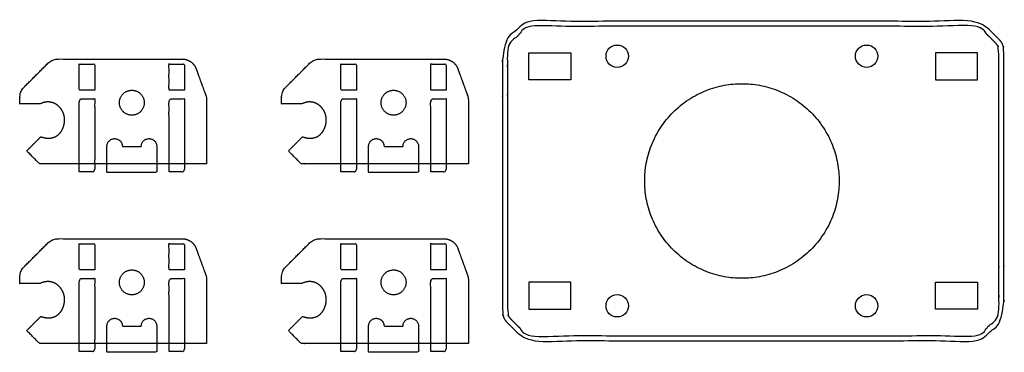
# Model space of a CAD drawing. Header units: millimetres. Extents: x -2435 to 1775, y -250 to 1540.
# Tile 38 of 60: x -1166 to -969, y 492 to 559. Entities that reach past the tile are written whole.
import ezdxf

# ---------------------------------------------------------------- set-up
doc = ezdxf.new("R2010")
doc.units = ezdxf.units.MM
doc.header["$MEASUREMENT"] = 0
doc.layers.add('Work layer', color=254, linetype='Continuous', true_color=0xdddddd)

msp = doc.modelspace()

# ---------------------------------------------------------------- linework, layer by layer
at = {"layer": 'Work layer'}
for points in [[(-1055.673, 546.946), (-1064.073, 546.946), (-1064.073, 552.346), (-1055.673, 552.346)], [(-982.573, 546.946), (-974.173, 546.946), (-974.173, 552.346), (-982.573, 552.346)], [(-1055.673, 506.346), (-1064.073, 506.346), (-1064.073, 500.946), (-1055.673, 500.946)], [(-982.573, 506.346), (-974.173, 506.346), (-974.173, 500.946), (-982.573, 500.946)]]:
    msp.add_lwpolyline(points, close=True, dxfattribs=at)
for centre in [(-1046.373, 551.646), (-996.373, 551.646), (-1046.373, 501.646), (-996.373, 501.646)]:
    msp.add_circle(centre, 2.25, dxfattribs=at)
for points, weights, degree, knots in [([(-1068.495, 498.353), (-1069.373, 499.232), (-1069.373, 500.475), (-1069.373, 526.646), (-1069.373, 552.818), (-1069.373, 554.06), (-1068.495, 554.939), (-1067.081, 556.353), (-1065.666, 557.767), (-1064.788, 558.646), (-1063.545, 558.646), (-1019.123, 558.646), (-974.702, 558.646), (-973.459, 558.646), (-972.581, 557.767), (-971.166, 556.353), (-969.752, 554.939), (-968.873, 554.06), (-968.873, 552.818), (-968.873, 526.646), (-968.873, 500.475), (-968.873, 499.232), (-969.752, 498.353), (-971.166, 496.939), (-972.581, 495.525), (-973.459, 494.646), (-974.702, 494.646), (-1019.123, 494.646), (-1063.545, 494.646), (-1064.788, 494.646), (-1065.666, 495.525), (-1067.081, 496.939), (-1068.495, 498.353)], [1, 0.923879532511, 1, 1, 1, 0.923879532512, 1, 1, 1, 0.923879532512, 1, 1, 1, 0.923879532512, 1, 1, 1, 0.923879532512, 1, 1, 1, 0.923879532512, 1, 1, 1, 0.923879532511, 1, 1, 1, 0.923879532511, 1, 1, 1], 2, [0, 0, 0, 3.1724924, 3.1724924, 64.5559497, 64.5559497, 67.7284421, 67.7284421, 75.8071277, 75.8071277, 78.9796201, 78.9796201, 144.2182988, 144.2182988, 147.3907912, 147.3907912, 155.4694768, 155.4694768, 158.6419692, 158.6419692, 220.0254265, 220.0254265, 223.1979189, 223.1979189, 231.2766045, 231.2766045, 234.4490969, 234.4490969, 299.6877756, 299.6877756, 302.860268, 302.860268, 310.9389536, 310.9389536, 310.9389536]), ([(-1067.788, 499.06), (-1068.373, 499.646), (-1068.373, 500.475), (-1068.373, 526.646), (-1068.373, 552.818), (-1068.373, 553.646), (-1067.788, 554.232), (-1066.373, 555.646), (-1064.959, 557.06), (-1064.373, 557.646), (-1063.545, 557.646), (-1019.123, 557.646), (-974.702, 557.646), (-973.873, 557.646), (-973.288, 557.06), (-971.873, 555.646), (-970.459, 554.232), (-969.873, 553.646), (-969.873, 552.818), (-969.873, 526.646), (-969.873, 500.475), (-969.873, 499.646), (-970.459, 499.06), (-971.873, 497.646), (-973.288, 496.232), (-973.873, 495.646), (-974.702, 495.646), (-1019.123, 495.646), (-1063.545, 495.646), (-1064.373, 495.646), (-1064.959, 496.232), (-1066.373, 497.646), (-1067.788, 499.06)], [1, 0.923879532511, 1, 1, 1, 0.923879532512, 1, 1, 1, 0.923879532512, 1, 1, 1, 0.923879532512, 1, 1, 1, 0.923879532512, 1, 1, 1, 0.923879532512, 1, 1, 1, 0.923879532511, 1, 1, 1, 0.923879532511, 1, 1, 1], 2, [0, 0, 0, 1.5707963, 1.5707963, 31.9635906, 31.9635906, 33.534387, 33.534387, 37.534387, 37.534387, 39.1051833, 39.1051833, 71.4068136, 71.4068136, 72.9776099, 72.9776099, 76.9776099, 76.9776099, 78.5484062, 78.5484062, 108.9412005, 108.9412005, 110.5119969, 110.5119969, 114.5119969, 114.5119969, 116.0827932, 116.0827932, 148.3844235, 148.3844235, 149.9552198, 149.9552198, 153.9552198, 153.9552198, 153.9552198]), ([(-1128.866, 543.83), (-1129.276, 544.956), (-1129.686, 546.082), (-1130.096, 547.209), (-1130.327, 547.843), (-1130.558, 548.477), (-1130.789, 549.111), (-1131.235, 550.337), (-1132.303, 551.085), (-1133.608, 551.085), (-1141.875, 551.085), (-1150.142, 551.085), (-1158.41, 551.085), (-1159.216, 551.085), (-1159.961, 550.777), (-1160.531, 550.206), (-1162.112, 548.626), (-1163.693, 547.045), (-1165.274, 545.464), (-1165.844, 544.894), (-1166.152, 544.149), (-1166.152, 543.342), (-1166.152, 542.923), (-1166.152, 542.504), (-1166.152, 542.085), (-1164.819, 542.085), (-1163.486, 542.085), (-1162.152, 542.085), (-1160.206, 543.012), (-1158.704, 542.202), (-1157.889, 541.088), (-1157.075, 539.973), (-1156.949, 538.555), (-1157.514, 537.225), (-1158.078, 535.895), (-1159.333, 534.654), (-1161.938, 535.499), (-1162.881, 534.557), (-1163.824, 533.614), (-1164.766, 532.671), (-1163.905, 531.809), (-1163.043, 530.947), (-1162.181, 530.085), (-1152.499, 530.085), (-1142.817, 530.085), (-1133.136, 530.085), (-1131.652, 530.085), (-1130.169, 530.085), (-1128.686, 530.085), (-1128.686, 534.325), (-1128.686, 538.564), (-1128.686, 542.804), (-1128.686, 543.154), (-1128.746, 543.5), (-1128.866, 543.83)], [1, 1, 1, 1, 1, 1, 1, 0.879434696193, 0.879434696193, 1, 1, 1, 1, 0.949253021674, 0.949253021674, 1, 1, 1, 1, 0.949253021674, 0.949253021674, 1, 1, 1, 1, 1, 1, 1, 1, 1, 1, 1, 1, 1, 1, 1, 1, 1, 1, 1, 1, 1, 1, 1, 1, 1, 1, 1, 1, 1, 1, 1, 0.989871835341, 0.989871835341, 1], 3, [354.4896607, 354.4896607, 354.4896607, 354.4896607, 356.7452635, 356.7452635, 356.7452635, 358.0150626, 358.0150626, 358.0150626, 361.6802541, 361.6802541, 361.6802541, 373.8646438, 373.8646438, 373.8646438, 376.2208383, 376.2208383, 376.2208383, 382.9279451, 382.9279451, 382.9279451, 385.2841396, 385.2841396, 385.2841396, 385.7870833, 385.7870833, 385.7870833, 391.4439376, 391.4439376, 391.4439376, 399.4913599, 399.4913599, 399.4913599, 407.5387823, 407.5387823, 407.5387823, 415.5862046, 415.5862046, 415.5862046, 419.5862046, 419.5862046, 419.5862046, 420.1823902, 420.1823902, 420.1823902, 444.8706615, 444.8706615, 444.8706615, 449.3206615, 449.3206615, 449.3206615, 462.0391579, 462.0391579, 462.0391579, 463.0863555, 463.0863555, 463.0863555, 463.0863555]), ([(-1076.4, 543.83), (-1076.81, 544.956), (-1077.22, 546.082), (-1077.63, 547.209), (-1077.861, 547.843), (-1078.091, 548.477), (-1078.322, 549.111), (-1078.768, 550.337), (-1079.837, 551.085), (-1081.141, 551.085), (-1089.408, 551.085), (-1097.676, 551.085), (-1105.943, 551.085), (-1106.749, 551.085), (-1107.494, 550.777), (-1108.064, 550.206), (-1109.645, 548.626), (-1111.226, 547.045), (-1112.807, 545.464), (-1113.377, 544.894), (-1113.686, 544.149), (-1113.686, 543.342), (-1113.686, 542.923), (-1113.686, 542.504), (-1113.686, 542.085), (-1112.352, 542.085), (-1111.019, 542.085), (-1109.686, 542.085), (-1107.739, 543.012), (-1106.237, 542.202), (-1105.423, 541.088), (-1104.608, 539.973), (-1104.482, 538.555), (-1105.047, 537.225), (-1105.611, 535.895), (-1106.866, 534.654), (-1109.471, 535.499), (-1110.414, 534.557), (-1111.357, 533.614), (-1112.3, 532.671), (-1111.438, 531.809), (-1110.576, 530.947), (-1109.714, 530.085), (-1100.032, 530.085), (-1090.351, 530.085), (-1080.669, 530.085), (-1079.186, 530.085), (-1077.702, 530.085), (-1076.219, 530.085), (-1076.219, 534.325), (-1076.219, 538.564), (-1076.219, 542.804), (-1076.219, 543.154), (-1076.28, 543.5), (-1076.4, 543.83)], [1, 1, 1, 1, 1, 1, 1, 0.879434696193, 0.879434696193, 1, 1, 1, 1, 0.949253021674, 0.949253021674, 1, 1, 1, 1, 0.949253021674, 0.949253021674, 1, 1, 1, 1, 1, 1, 1, 1, 1, 1, 1, 1, 1, 1, 1, 1, 1, 1, 1, 1, 1, 1, 1, 1, 1, 1, 1, 1, 1, 1, 1, 0.989871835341, 0.989871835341, 1], 3, [354.4896607, 354.4896607, 354.4896607, 354.4896607, 356.7452635, 356.7452635, 356.7452635, 358.0150626, 358.0150626, 358.0150626, 361.6802541, 361.6802541, 361.6802541, 373.8646438, 373.8646438, 373.8646438, 376.2208383, 376.2208383, 376.2208383, 382.9279451, 382.9279451, 382.9279451, 385.2841396, 385.2841396, 385.2841396, 385.7870833, 385.7870833, 385.7870833, 391.4439376, 391.4439376, 391.4439376, 399.4913599, 399.4913599, 399.4913599, 407.5387823, 407.5387823, 407.5387823, 415.5862046, 415.5862046, 415.5862046, 419.5862046, 419.5862046, 419.5862046, 420.1823902, 420.1823902, 420.1823902, 444.8706615, 444.8706615, 444.8706615, 449.3206615, 449.3206615, 449.3206615, 462.0391579, 462.0391579, 462.0391579, 463.0863555, 463.0863555, 463.0863555, 463.0863555]), ([(-1141.186, 542.335), (-1141.186, 544.835), (-1143.686, 544.835), (-1146.186, 544.835), (-1146.186, 542.335), (-1146.186, 539.835), (-1143.686, 539.835), (-1141.186, 539.835), (-1141.186, 542.335)], [1, 0.707106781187, 1, 0.707106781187, 1, 0.707106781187, 1, 0.707106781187, 1], 2, [0, 0, 0, 3.2986723, 3.2986723, 6.5973446, 6.5973446, 9.8960169, 9.8960169, 13.1946891, 13.1946891, 13.1946891]), ([(-1088.719, 542.335), (-1088.719, 544.835), (-1091.219, 544.835), (-1093.719, 544.835), (-1093.719, 542.335), (-1093.719, 539.835), (-1091.219, 539.835), (-1088.719, 539.835), (-1088.719, 542.335)], [1, 0.707106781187, 1, 0.707106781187, 1, 0.707106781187, 1, 0.707106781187, 1], 2, [0, 0, 0, 3.2986723, 3.2986723, 6.5973446, 6.5973446, 9.8960169, 9.8960169, 13.1946891, 13.1946891, 13.1946891]), ([(-1001.873, 526.646), (-1001.873, 546.146), (-1021.373, 546.146), (-1040.873, 546.146), (-1040.873, 526.646), (-1040.873, 507.146), (-1021.373, 507.146), (-1001.873, 507.146), (-1001.873, 526.646)], [1, 0.707106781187, 1, 0.707106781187, 1, 0.707106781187, 1, 0.707106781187, 1], 2, [0, 0, 0, 15.7079633, 15.7079633, 31.4159265, 31.4159265, 47.1238898, 47.1238898, 62.8318531, 62.8318531, 62.8318531]), ([(-1148.686, 530.085), (-1148.686, 529.21), (-1148.686, 528.335), (-1143.686, 528.335), (-1138.686, 528.335), (-1138.686, 530.96), (-1138.686, 533.585), (-1138.686, 535.135), (-1140.236, 535.135), (-1141.786, 535.135), (-1141.786, 533.585), (-1143.686, 533.585), (-1145.586, 533.585), (-1145.586, 535.135), (-1147.136, 535.135), (-1148.686, 535.135), (-1148.686, 533.585), (-1148.686, 531.835), (-1148.686, 530.085)], [1, 1, 1, 1, 1, 1, 1, 0.707106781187, 1, 0.707106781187, 1, 1, 1, 0.707106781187, 1, 0.707106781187, 1, 1, 1], 2, [21.75, 21.75, 21.75, 23.5, 23.5, 33.5, 33.5, 47.25, 47.25, 49.6847343, 49.6847343, 52.1194686, 52.1194686, 60.2894686, 60.2894686, 62.7242029, 62.7242029, 65.1589372, 65.1589372, 77.1589372, 77.1589372, 77.1589372]), ([(-1096.219, 530.085), (-1096.219, 529.21), (-1096.219, 528.335), (-1091.219, 528.335), (-1086.219, 528.335), (-1086.219, 530.96), (-1086.219, 533.585), (-1086.219, 535.135), (-1087.769, 535.135), (-1089.319, 535.135), (-1089.319, 533.585), (-1091.219, 533.585), (-1093.119, 533.585), (-1093.119, 535.135), (-1094.669, 535.135), (-1096.219, 535.135), (-1096.219, 533.585), (-1096.219, 531.835), (-1096.219, 530.085)], [1, 1, 1, 1, 1, 1, 1, 0.707106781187, 1, 0.707106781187, 1, 1, 1, 0.707106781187, 1, 0.707106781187, 1, 1, 1], 2, [21.75, 21.75, 21.75, 23.5, 23.5, 33.5, 33.5, 47.25, 47.25, 49.6847343, 49.6847343, 52.1194686, 52.1194686, 60.2894686, 60.2894686, 62.7242029, 62.7242029, 65.1589372, 65.1589372, 77.1589372, 77.1589372, 77.1589372]), ([(-1128.866, 507.83), (-1129.276, 508.956), (-1129.686, 510.082), (-1130.096, 511.209), (-1130.327, 511.843), (-1130.558, 512.477), (-1130.789, 513.111), (-1131.235, 514.337), (-1132.303, 515.085), (-1133.608, 515.085), (-1141.875, 515.085), (-1150.142, 515.085), (-1158.41, 515.085), (-1159.216, 515.085), (-1159.961, 514.777), (-1160.531, 514.206), (-1162.112, 512.626), (-1163.693, 511.045), (-1165.274, 509.464), (-1165.844, 508.894), (-1166.152, 508.149), (-1166.152, 507.342), (-1166.152, 506.923), (-1166.152, 506.504), (-1166.152, 506.085), (-1164.819, 506.085), (-1163.486, 506.085), (-1162.152, 506.085), (-1160.206, 507.012), (-1158.704, 506.202), (-1157.889, 505.088), (-1157.075, 503.973), (-1156.949, 502.555), (-1157.514, 501.225), (-1158.078, 499.895), (-1159.333, 498.654), (-1161.938, 499.499), (-1162.881, 498.557), (-1163.824, 497.614), (-1164.766, 496.671), (-1163.905, 495.809), (-1163.043, 494.947), (-1162.181, 494.085), (-1152.499, 494.085), (-1142.817, 494.085), (-1133.136, 494.085), (-1131.652, 494.085), (-1130.169, 494.085), (-1128.686, 494.085), (-1128.686, 498.325), (-1128.686, 502.564), (-1128.686, 506.804), (-1128.686, 507.154), (-1128.746, 507.5), (-1128.866, 507.83)], [1, 1, 1, 1, 1, 1, 1, 0.879434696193, 0.879434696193, 1, 1, 1, 1, 0.949253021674, 0.949253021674, 1, 1, 1, 1, 0.949253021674, 0.949253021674, 1, 1, 1, 1, 1, 1, 1, 1, 1, 1, 1, 1, 1, 1, 1, 1, 1, 1, 1, 1, 1, 1, 1, 1, 1, 1, 1, 1, 1, 1, 1, 0.989871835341, 0.989871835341, 1], 3, [354.4896607, 354.4896607, 354.4896607, 354.4896607, 356.7452635, 356.7452635, 356.7452635, 358.0150626, 358.0150626, 358.0150626, 361.6802541, 361.6802541, 361.6802541, 373.8646438, 373.8646438, 373.8646438, 376.2208383, 376.2208383, 376.2208383, 382.9279451, 382.9279451, 382.9279451, 385.2841396, 385.2841396, 385.2841396, 385.7870833, 385.7870833, 385.7870833, 391.4439376, 391.4439376, 391.4439376, 399.4913599, 399.4913599, 399.4913599, 407.5387823, 407.5387823, 407.5387823, 415.5862046, 415.5862046, 415.5862046, 419.5862046, 419.5862046, 419.5862046, 420.1823902, 420.1823902, 420.1823902, 444.8706615, 444.8706615, 444.8706615, 449.3206615, 449.3206615, 449.3206615, 462.0391579, 462.0391579, 462.0391579, 463.0863555, 463.0863555, 463.0863555, 463.0863555]), ([(-1076.4, 507.83), (-1076.81, 508.956), (-1077.22, 510.082), (-1077.63, 511.209), (-1077.861, 511.843), (-1078.091, 512.477), (-1078.322, 513.111), (-1078.768, 514.337), (-1079.837, 515.085), (-1081.141, 515.085), (-1089.408, 515.085), (-1097.676, 515.085), (-1105.943, 515.085), (-1106.749, 515.085), (-1107.494, 514.777), (-1108.064, 514.206), (-1109.645, 512.626), (-1111.226, 511.045), (-1112.807, 509.464), (-1113.377, 508.894), (-1113.686, 508.149), (-1113.686, 507.342), (-1113.686, 506.923), (-1113.686, 506.504), (-1113.686, 506.085), (-1112.352, 506.085), (-1111.019, 506.085), (-1109.686, 506.085), (-1107.739, 507.012), (-1106.237, 506.202), (-1105.423, 505.088), (-1104.608, 503.973), (-1104.482, 502.555), (-1105.047, 501.225), (-1105.611, 499.895), (-1106.866, 498.654), (-1109.471, 499.499), (-1110.414, 498.557), (-1111.357, 497.614), (-1112.3, 496.671), (-1111.438, 495.809), (-1110.576, 494.947), (-1109.714, 494.085), (-1100.032, 494.085), (-1090.351, 494.085), (-1080.669, 494.085), (-1079.186, 494.085), (-1077.702, 494.085), (-1076.219, 494.085), (-1076.219, 498.325), (-1076.219, 502.564), (-1076.219, 506.804), (-1076.219, 507.154), (-1076.28, 507.5), (-1076.4, 507.83)], [1, 1, 1, 1, 1, 1, 1, 0.879434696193, 0.879434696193, 1, 1, 1, 1, 0.949253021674, 0.949253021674, 1, 1, 1, 1, 0.949253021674, 0.949253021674, 1, 1, 1, 1, 1, 1, 1, 1, 1, 1, 1, 1, 1, 1, 1, 1, 1, 1, 1, 1, 1, 1, 1, 1, 1, 1, 1, 1, 1, 1, 1, 0.989871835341, 0.989871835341, 1], 3, [354.4896607, 354.4896607, 354.4896607, 354.4896607, 356.7452635, 356.7452635, 356.7452635, 358.0150626, 358.0150626, 358.0150626, 361.6802541, 361.6802541, 361.6802541, 373.8646438, 373.8646438, 373.8646438, 376.2208383, 376.2208383, 376.2208383, 382.9279451, 382.9279451, 382.9279451, 385.2841396, 385.2841396, 385.2841396, 385.7870833, 385.7870833, 385.7870833, 391.4439376, 391.4439376, 391.4439376, 399.4913599, 399.4913599, 399.4913599, 407.5387823, 407.5387823, 407.5387823, 415.5862046, 415.5862046, 415.5862046, 419.5862046, 419.5862046, 419.5862046, 420.1823902, 420.1823902, 420.1823902, 444.8706615, 444.8706615, 444.8706615, 449.3206615, 449.3206615, 449.3206615, 462.0391579, 462.0391579, 462.0391579, 463.0863555, 463.0863555, 463.0863555, 463.0863555]), ([(-1141.186, 506.335), (-1141.186, 508.835), (-1143.686, 508.835), (-1146.186, 508.835), (-1146.186, 506.335), (-1146.186, 503.835), (-1143.686, 503.835), (-1141.186, 503.835), (-1141.186, 506.335)], [1, 0.707106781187, 1, 0.707106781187, 1, 0.707106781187, 1, 0.707106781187, 1], 2, [0, 0, 0, 3.2986723, 3.2986723, 6.5973446, 6.5973446, 9.8960169, 9.8960169, 13.1946891, 13.1946891, 13.1946891]), ([(-1088.719, 506.335), (-1088.719, 508.835), (-1091.219, 508.835), (-1093.719, 508.835), (-1093.719, 506.335), (-1093.719, 503.835), (-1091.219, 503.835), (-1088.719, 503.835), (-1088.719, 506.335)], [1, 0.707106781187, 1, 0.707106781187, 1, 0.707106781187, 1, 0.707106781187, 1], 2, [0, 0, 0, 3.2986723, 3.2986723, 6.5973446, 6.5973446, 9.8960169, 9.8960169, 13.1946891, 13.1946891, 13.1946891]), ([(-1148.686, 494.085), (-1148.686, 493.21), (-1148.686, 492.335), (-1143.686, 492.335), (-1138.686, 492.335), (-1138.686, 494.96), (-1138.686, 497.585), (-1138.686, 499.135), (-1140.236, 499.135), (-1141.786, 499.135), (-1141.786, 497.585), (-1143.686, 497.585), (-1145.586, 497.585), (-1145.586, 499.135), (-1147.136, 499.135), (-1148.686, 499.135), (-1148.686, 497.585), (-1148.686, 495.835), (-1148.686, 494.085)], [1, 1, 1, 1, 1, 1, 1, 0.707106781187, 1, 0.707106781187, 1, 1, 1, 0.707106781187, 1, 0.707106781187, 1, 1, 1], 2, [21.75, 21.75, 21.75, 23.5, 23.5, 33.5, 33.5, 47.25, 47.25, 49.6847343, 49.6847343, 52.1194686, 52.1194686, 60.2894686, 60.2894686, 62.7242029, 62.7242029, 65.1589372, 65.1589372, 77.1589372, 77.1589372, 77.1589372]), ([(-1096.219, 494.085), (-1096.219, 493.21), (-1096.219, 492.335), (-1091.219, 492.335), (-1086.219, 492.335), (-1086.219, 494.96), (-1086.219, 497.585), (-1086.219, 499.135), (-1087.769, 499.135), (-1089.319, 499.135), (-1089.319, 497.585), (-1091.219, 497.585), (-1093.119, 497.585), (-1093.119, 499.135), (-1094.669, 499.135), (-1096.219, 499.135), (-1096.219, 497.585), (-1096.219, 495.835), (-1096.219, 494.085)], [1, 1, 1, 1, 1, 1, 1, 0.707106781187, 1, 0.707106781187, 1, 1, 1, 0.707106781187, 1, 0.707106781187, 1, 1, 1], 2, [21.75, 21.75, 21.75, 23.5, 23.5, 33.5, 33.5, 47.25, 47.25, 49.6847343, 49.6847343, 52.1194686, 52.1194686, 60.2894686, 60.2894686, 62.7242029, 62.7242029, 65.1589372, 65.1589372, 77.1589372, 77.1589372, 77.1589372])]:
    msp.add_rational_spline(points, weights, degree=degree, knots=knots, dxfattribs=at)
for points, knots in [([(-1151.136, 544.823), (-1151.136, 547.454), (-1151.136, 550.085), (-1152.686, 550.085), (-1154.236, 550.085), (-1154.236, 547.454), (-1154.236, 544.823), (-1152.686, 544.823), (-1151.136, 544.823)], [26.2, 26.2, 26.2, 27.0156405, 27.0156405, 30.1156405, 30.1156405, 30.9312809, 30.9312809, 34.0312809, 34.0312809, 34.0312809]), ([(-1133.136, 544.823), (-1133.136, 547.454), (-1133.136, 550.085), (-1134.686, 550.085), (-1136.236, 550.085), (-1136.236, 547.454), (-1136.236, 544.823), (-1134.686, 544.823), (-1133.136, 544.823)], [26.2, 26.2, 26.2, 27.0156405, 27.0156405, 30.1156405, 30.1156405, 30.9312809, 30.9312809, 34.0312809, 34.0312809, 34.0312809]), ([(-1098.669, 544.823), (-1098.669, 547.454), (-1098.669, 550.085), (-1100.219, 550.085), (-1101.769, 550.085), (-1101.769, 547.454), (-1101.769, 544.823), (-1100.219, 544.823), (-1098.669, 544.823)], [26.2, 26.2, 26.2, 27.0156405, 27.0156405, 30.1156405, 30.1156405, 30.9312809, 30.9312809, 34.0312809, 34.0312809, 34.0312809]), ([(-1080.669, 544.823), (-1080.669, 547.454), (-1080.669, 550.085), (-1082.219, 550.085), (-1083.769, 550.085), (-1083.769, 547.454), (-1083.769, 544.823), (-1082.219, 544.823), (-1080.669, 544.823)], [26.2, 26.2, 26.2, 27.0156405, 27.0156405, 30.1156405, 30.1156405, 30.9312809, 30.9312809, 34.0312809, 34.0312809, 34.0312809]), ([(-1154.236, 528.485), (-1152.686, 528.485), (-1151.136, 528.485), (-1151.136, 535.785), (-1151.136, 543.085), (-1152.686, 543.085), (-1154.236, 543.085), (-1154.236, 535.785), (-1154.236, 528.485)], [0, 0, 0, 3.1, 3.1, 16.1, 16.1, 19.2, 19.2, 32.2, 32.2, 32.2]), ([(-1136.236, 528.485), (-1134.686, 528.485), (-1133.136, 528.485), (-1133.136, 535.785), (-1133.136, 543.085), (-1134.686, 543.085), (-1136.236, 543.085), (-1136.236, 535.785), (-1136.236, 528.485)], [0, 0, 0, 3.1, 3.1, 16.1, 16.1, 19.2, 19.2, 32.2, 32.2, 32.2]), ([(-1101.769, 528.485), (-1100.219, 528.485), (-1098.669, 528.485), (-1098.669, 535.785), (-1098.669, 543.085), (-1100.219, 543.085), (-1101.769, 543.085), (-1101.769, 535.785), (-1101.769, 528.485)], [0, 0, 0, 3.1, 3.1, 16.1, 16.1, 19.2, 19.2, 32.2, 32.2, 32.2]), ([(-1083.769, 528.485), (-1082.219, 528.485), (-1080.669, 528.485), (-1080.669, 535.785), (-1080.669, 543.085), (-1082.219, 543.085), (-1083.769, 543.085), (-1083.769, 535.785), (-1083.769, 528.485)], [0, 0, 0, 3.1, 3.1, 16.1, 16.1, 19.2, 19.2, 32.2, 32.2, 32.2]), ([(-1151.136, 508.823), (-1151.136, 511.454), (-1151.136, 514.085), (-1152.686, 514.085), (-1154.236, 514.085), (-1154.236, 511.454), (-1154.236, 508.823), (-1152.686, 508.823), (-1151.136, 508.823)], [26.2, 26.2, 26.2, 27.0156405, 27.0156405, 30.1156405, 30.1156405, 30.9312809, 30.9312809, 34.0312809, 34.0312809, 34.0312809]), ([(-1133.136, 508.823), (-1133.136, 511.454), (-1133.136, 514.085), (-1134.686, 514.085), (-1136.236, 514.085), (-1136.236, 511.454), (-1136.236, 508.823), (-1134.686, 508.823), (-1133.136, 508.823)], [26.2, 26.2, 26.2, 27.0156405, 27.0156405, 30.1156405, 30.1156405, 30.9312809, 30.9312809, 34.0312809, 34.0312809, 34.0312809]), ([(-1098.669, 508.823), (-1098.669, 511.454), (-1098.669, 514.085), (-1100.219, 514.085), (-1101.769, 514.085), (-1101.769, 511.454), (-1101.769, 508.823), (-1100.219, 508.823), (-1098.669, 508.823)], [26.2, 26.2, 26.2, 27.0156405, 27.0156405, 30.1156405, 30.1156405, 30.9312809, 30.9312809, 34.0312809, 34.0312809, 34.0312809]), ([(-1080.669, 508.823), (-1080.669, 511.454), (-1080.669, 514.085), (-1082.219, 514.085), (-1083.769, 514.085), (-1083.769, 511.454), (-1083.769, 508.823), (-1082.219, 508.823), (-1080.669, 508.823)], [26.2, 26.2, 26.2, 27.0156405, 27.0156405, 30.1156405, 30.1156405, 30.9312809, 30.9312809, 34.0312809, 34.0312809, 34.0312809]), ([(-1154.236, 492.485), (-1152.686, 492.485), (-1151.136, 492.485), (-1151.136, 499.785), (-1151.136, 507.085), (-1152.686, 507.085), (-1154.236, 507.085), (-1154.236, 499.785), (-1154.236, 492.485)], [0, 0, 0, 3.1, 3.1, 16.1, 16.1, 19.2, 19.2, 32.2, 32.2, 32.2]), ([(-1136.236, 492.485), (-1134.686, 492.485), (-1133.136, 492.485), (-1133.136, 499.785), (-1133.136, 507.085), (-1134.686, 507.085), (-1136.236, 507.085), (-1136.236, 499.785), (-1136.236, 492.485)], [0, 0, 0, 3.1, 3.1, 16.1, 16.1, 19.2, 19.2, 32.2, 32.2, 32.2]), ([(-1101.769, 492.485), (-1100.219, 492.485), (-1098.669, 492.485), (-1098.669, 499.785), (-1098.669, 507.085), (-1100.219, 507.085), (-1101.769, 507.085), (-1101.769, 499.785), (-1101.769, 492.485)], [0, 0, 0, 3.1, 3.1, 16.1, 16.1, 19.2, 19.2, 32.2, 32.2, 32.2]), ([(-1083.769, 492.485), (-1082.219, 492.485), (-1080.669, 492.485), (-1080.669, 499.785), (-1080.669, 507.085), (-1082.219, 507.085), (-1083.769, 507.085), (-1083.769, 499.785), (-1083.769, 492.485)], [0, 0, 0, 3.1, 3.1, 16.1, 16.1, 19.2, 19.2, 32.2, 32.2, 32.2])]:
    msp.add_open_spline(points, degree=2, knots=knots, dxfattribs=at)

doc.saveas('drawing.dxf')
